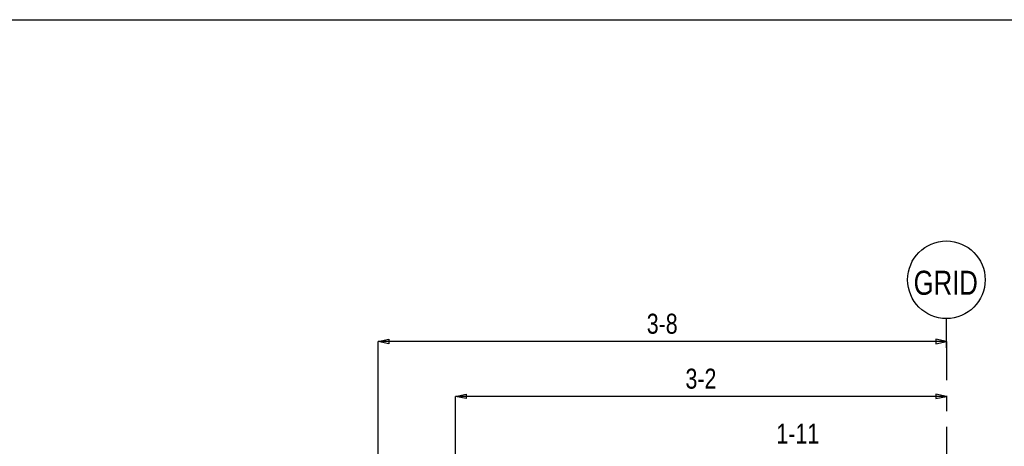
# Model space of a CAD drawing. Header units: inches. Extents: x -17.2 to 17.5, y -11.2 to 11.2.
# Tile 16 of 38: x -13.9 to -7.5, y 8.5 to 11.2. Entities that reach past the tile are written whole.
import ezdxf
from ezdxf.enums import TextEntityAlignment as Align

# ---------------------------------------------------------------- set-up
doc = ezdxf.new("R2010")
doc.units = ezdxf.units.IN
doc.header["$LTSCALE"] = 2.5
doc.header["$MEASUREMENT"] = 0
doc.linetypes.add('SDS2_7', pattern=[0.175, 0.1, -0.025, 0.025, -0.025])
doc.layers.add('Layer_0', color=7, linetype='Continuous')

msp = doc.modelspace()

# ---------------------------------------------------------------- linework, layer by layer
at = {"color": 1, "linetype": 'Continuous'}
for p, q in [((-7.8854, 9.1758), (-7.8854, 9.3221)), ((-11.552, 9.1758), (-11.4831, 9.1905)), ((-7.8854, 9.1758), (-11.552, 9.1758)), ((-11.4831, 9.161), (-11.552, 9.1758)), ((-11.552, 5.7178), (-11.552, 9.1758)), ((-11.4831, 9.1905), (-11.4831, 9.161)), ((-7.8854, 9.1758), (-7.9543, 9.1905)), ((-7.9543, 9.1905), (-7.9543, 9.161)), ((-7.9543, 9.161), (-7.8854, 9.1758)), ((-7.8854, 9.1341), (-7.8854, 9.1758)), ((-11.052, 8.8216), (-10.9831, 8.8364)), ((-10.9831, 8.8364), (-10.9831, 8.8068)), ((-7.8854, 8.8216), (-7.9543, 8.8364)), ((-7.9543, 8.8364), (-7.9543, 8.8068)), ((-7.8854, 8.8216), (-11.052, 8.8216)), ((-10.9831, 8.8068), (-11.052, 8.8216)), ((-11.052, 5.5307), (-11.052, 8.8216)), ((-7.9543, 8.8068), (-7.8854, 8.8216)), ((-7.8854, 8.8216), (-7.8854, 8.8216))]:
    msp.add_line(p, q, dxfattribs=at)
at = {"color": 1, "linetype": 'SDS2_7'}
msp.add_line((-7.8854, 9.1758), (-7.8854, -2.7025), dxfattribs=at)
at = {"color": 1, "linetype": 'Continuous'}
msp.add_circle((-7.8854, 9.5733), 0.25, dxfattribs=at)
at = {"layer": 'Layer_0', "color": 2, "linetype": 'Continuous'}
msp.add_line((-17.25, 11.25), (17.25, 11.25), dxfattribs=at)

# ---------------------------------------------------------------- texts
at = {"color": 2, "linetype": 'Continuous', "width": 0.8}
for s, height, p in [('GRID', 0.15483, (-7.8895, 9.4766)), ('3-8', 0.12902, (-9.7187, 9.2254)), ('3-2', 0.12902, (-9.4687, 8.8712)), ('1-11', 0.12902, (-8.8437, 8.5171))]:
    msp.add_text(s, height=height, dxfattribs=at).set_placement(p, align=Align.CENTER)

doc.saveas('drawing.dxf')
